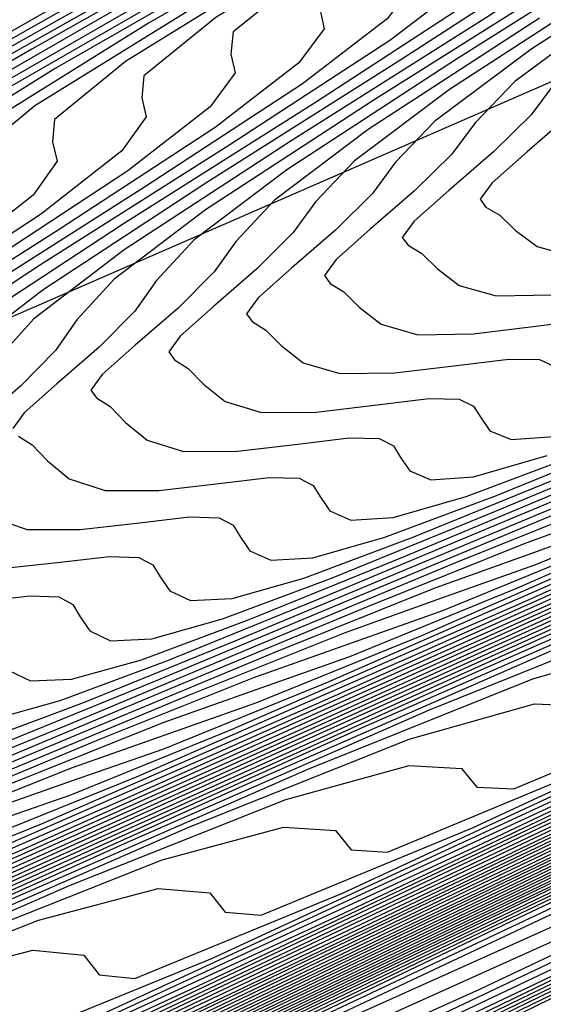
# Model space of a CAD drawing. Extents: x 3249832 to 3255657, y 13789405 to 13793316.
# Tile 213 of 256: x 3254666.26 to 3254669.42, y 13790565.13 to 13790571.06. Entities that reach past the tile are written whole.
import ezdxf

# ---------------------------------------------------------------- set-up
doc = ezdxf.new("R2010")
doc.units = 0
doc.header["$LTSCALE"] = 100
doc.header["$MEASUREMENT"] = 0
for name, color, linetype in [('GRATIO_CON', 10, 'CONTINUOUS'), ('GRATIO_ICON', 7, 'CONTINUOUS'), ('TARGETS_EAST', 7, 'CONTINUOUS')]:
    doc.layers.add(name, color=color, linetype=linetype)

# ---------------------------------------------------------------- blocks, each defined once
blk = doc.blocks.new('Gratio_032316_contours')
at = {"layer": 'GRATIO_CON', "color": 1, "linetype": 'Continuous', "flags": 128}
for points in [[(3254652.466, 13790557.0257), (3254660.3226, 13790560.7496), (3254674.1927, 13790567.4794), (3254690.4813, 13790575.4413), (3254704.3173, 13790582.2246), (3254712.0482, 13790586.0196), (3254714.8967, 13790587.4207), (3254715.3044, 13790587.623), (3254715.6323, 13790587.7815), (3254717.9183, 13790588.8903), (3254724.1196, 13790591.9033), (3254735.2124, 13790597.3001), (3254748.2489, 13790603.6611), (3254759.2998, 13790609.0924), (3254765.4198, 13790612.1726), (3254767.5973, 13790613.3706), (3254767.8046, 13790613.628), (3254767.8447, 13790613.807), (3254768.8446, 13790614.4523), (3254771.7623, 13790616.0293)], [(3254651.241, 13790556.5836), (3254654.5375, 13790558.0501), (3254662.141, 13790561.654), (3254675.5507, 13790568.1605), (3254691.2988, 13790575.8581), (3254704.6756, 13790582.4163), (3254712.1499, 13790586.0854), (3254714.904, 13790587.4401), (3254715.2982, 13790587.6357), (3254715.6047, 13790587.7839), (3254717.7415, 13790588.8204), (3254723.538, 13790591.6368), (3254733.9068, 13790596.6813), (3254746.0923, 13790602.627), (3254756.4219, 13790607.7038), (3254762.1424, 13790610.583), (3254764.1778, 13790611.7028), (3254764.3715, 13790611.9434), (3254764.4337, 13790612.1232), (3254765.5415, 13790612.8137), (3254768.7386, 13790614.5249), (3254774.566, 13790617.5186)], [(3254651.548, 13790556.8702), (3254653.3699, 13790557.6315), (3254656.6089, 13790559.0744), (3254663.9594, 13790562.5584), (3254676.9087, 13790568.8416), (3254692.1162, 13790576.2749), (3254705.0338, 13790582.608), (3254712.2517, 13790586.1512), (3254714.9112, 13790587.4594), (3254715.292, 13790587.6484), (3254715.5771, 13790587.7864), (3254717.5647, 13790588.7505), (3254722.9564, 13790591.3703), (3254732.6011, 13790596.0625), (3254743.9357, 13790601.593), (3254753.544, 13790606.3153), (3254758.865, 13790608.9934), (3254760.7582, 13790610.035), (3254760.9385, 13790610.2589), (3254761.0228, 13790610.4394), (3254762.2384, 13790611.1751), (3254765.7149, 13790613.0205), (3254772.0375, 13790616.2604)], [(3254650.8432, 13790556.6142), (3254653.5851, 13790557.8698), (3254655.4988, 13790558.6793), (3254658.6803, 13790560.0987), (3254665.7777, 13790563.4629), (3254678.2668, 13790569.5227), (3254692.9336, 13790576.6918)], [(3254650.5749, 13790556.5411), (3254654.5292, 13790558.4217), (3254657.6595, 13790559.8689), (3254659.7567, 13790560.7751), (3254662.8232, 13790562.1473), (3254669.4145, 13790565.2717), (3254680.9828, 13790570.8848), (3254694.5684, 13790577.5253)], [(3254652.1699, 13790557.3247), (3254656.3722, 13790559.3255), (3254659.6966, 13790560.8685), (3254661.8856, 13790561.8229), (3254664.8946, 13790563.1716), (3254671.2328, 13790566.1762), (3254682.3408, 13790571.5658), (3254695.3858, 13790577.9421)], [(3254649.243, 13790555.9373), (3254653.7649, 13790558.1083), (3254658.2152, 13790560.2292), (3254661.7338, 13790561.8681), (3254664.0145, 13790562.8708), (3254666.9661, 13790564.196), (3254673.0512, 13790567.0806), (3254683.6989, 13790572.2469), (3254696.2032, 13790578.3589)], [(3254650.5851, 13790556.5992), (3254655.3599, 13790558.8918), (3254660.0582, 13790561.133), (3254663.771, 13790562.8677), (3254666.1434, 13790563.9186), (3254669.0375, 13790565.2203), (3254674.8696, 13790567.985), (3254685.0569, 13790572.928), (3254697.0206, 13790578.7757)], [(3254648.7569, 13790555.7589), (3254653.2692, 13790557.9229), (3254658.5498, 13790560.4589), (3254663.7442, 13790562.9405), (3254667.8453, 13790564.8668), (3254670.4012, 13790566.0143), (3254673.1803, 13790567.2689), (3254678.5063, 13790569.7939), (3254687.7729, 13790574.2901), (3254698.6554, 13790579.6094)], [(3254649.8828, 13790556.3169), (3254654.6113, 13790558.5847), (3254660.1448, 13790561.2425), (3254665.5872, 13790563.8443), (3254669.8825, 13790565.8664), (3254672.5301, 13790567.0622), (3254675.2518, 13790568.2932), (3254680.3247, 13790570.6983), (3254689.131, 13790574.9712), (3254699.4729, 13790580.0262)], [(3254651.0087, 13790556.875), (3254655.9534, 13790559.2466), (3254661.7398, 13790562.026), (3254667.4302, 13790564.748), (3254671.9197, 13790566.866), (3254674.6591, 13790568.11), (3254677.3232, 13790569.3176), (3254682.143, 13790571.6027), (3254690.489, 13790575.6522), (3254700.2903, 13790580.443)], [(3254652.1346, 13790557.4331), (3254657.2955, 13790559.9084), (3254663.3348, 13790562.8096), (3254669.2733, 13790565.6518), (3254673.9569, 13790567.8656), (3254676.788, 13790569.1579), (3254679.3946, 13790570.3419), (3254683.9614, 13790572.5071), (3254691.847, 13790576.3333), (3254701.1077, 13790580.8598)], [(3254650.0485, 13790556.4841), (3254654.3864, 13790558.5492), (3254659.9797, 13790561.2321), (3254666.5247, 13790564.3767), (3254672.9593, 13790567.4593), (3254678.0312, 13790569.8647), (3254681.0458, 13790571.2536), (3254683.5375, 13790572.3905), (3254687.5981, 13790574.316), (3254694.5631, 13790577.6954)], [(3254651.0069, 13790556.9616), (3254655.5123, 13790559.1072), (3254661.3217, 13790561.894), (3254668.1197, 13790565.1602), (3254674.8023, 13790568.3631), (3254680.0684, 13790570.8643), (3254683.1747, 13790572.3015), (3254685.6089, 13790573.4148), (3254689.4165, 13790575.2204), (3254695.9211, 13790578.3765), (3254703.5599, 13790582.1103), (3254710.0485, 13790585.2913), (3254713.674, 13790587.0708), (3254715.0098, 13790587.728), (3254715.2012, 13790587.8237), (3254715.5767, 13790588.0145), (3254718.1988, 13790589.3384), (3254725.3135, 13790592.9288), (3254738.0825, 13790599.3724), (3254753.3307, 13790607.0675), (3254766.7985, 13790613.8657), (3254775.2332, 13790618.1281)], [(3254651.9652, 13790557.4392), (3254656.6382, 13790559.6653), (3254662.6638, 13790562.5558), (3254669.7147, 13790565.9438), (3254676.6453, 13790569.2668), (3254682.1055, 13790571.8639), (3254685.3036, 13790573.3493), (3254687.6804, 13790574.4392), (3254691.2349, 13790576.1249), (3254697.2791, 13790579.0576), (3254704.3773, 13790582.5271), (3254710.4067, 13790585.483), (3254713.7756, 13790587.1366), (3254715.0169, 13790587.7472), (3254715.1948, 13790587.8363), (3254715.5637, 13790588.0238), (3254718.1399, 13790589.3246), (3254725.1298, 13790592.8522), (3254737.6771, 13790599.1838), (3254752.6727, 13790606.7516), (3254765.9448, 13790613.4511), (3254774.3039, 13790617.6754)], [(3254652.9236, 13790557.9168), (3254657.7641, 13790560.2233), (3254664.0059, 13790563.2177), (3254671.3097, 13790566.7274), (3254678.4883, 13790570.1706), (3254684.1427, 13790572.8635), (3254687.4325, 13790574.3972), (3254689.7518, 13790575.4635), (3254693.0532, 13790577.0293), (3254698.6371, 13790579.7386), (3254705.1948, 13790582.9439), (3254710.7649, 13790585.6747), (3254713.8772, 13790587.2023), (3254715.024, 13790587.7665), (3254715.1884, 13790587.8489), (3254715.5508, 13790588.0331), (3254718.0809, 13790589.3107), (3254724.9462, 13790592.7755), (3254737.2717, 13790598.9953), (3254752.0148, 13790606.4357), (3254765.0911, 13790613.0365), (3254773.3746, 13790617.2228)], [(3254651.3, 13790557.2133), (3254654.8403, 13790558.872), (3254660.0158, 13790561.3394), (3254666.6901, 13790564.5414), (3254674.4997, 13790568.2945), (3254682.1743, 13790571.9781), (3254688.2171, 13790574.8626), (3254691.6904, 13790576.4929), (3254693.8947, 13790577.5121), (3254696.69, 13790578.8381), (3254701.3532, 13790581.1008), (3254706.8296, 13790583.7776), (3254711.4814, 13790586.0581), (3254714.0805, 13790587.3339), (3254715.0382, 13790587.8051), (3254715.1756, 13790587.8741), (3254715.5248, 13790588.0517), (3254717.9631, 13790589.2831), (3254724.5788, 13790592.6221), (3254736.4608, 13790598.6182), (3254750.699, 13790605.8039), (3254763.3837, 13790612.2073), (3254771.5159, 13790616.3175)], [(3254652.1439, 13790557.6356), (3254655.7986, 13790559.3495), (3254661.1417, 13790561.8975), (3254668.0321, 13790565.2032), (3254676.0946, 13790569.078), (3254684.0173, 13790572.8819), (3254690.2542, 13790575.8622), (3254693.8193, 13790577.5407), (3254695.9661, 13790578.5364), (3254698.5083, 13790579.7426), (3254702.7112, 13790581.7819), (3254707.647, 13790584.1944), (3254711.8396, 13790586.2498), (3254714.1821, 13790587.3996), (3254715.0454, 13790587.8244), (3254715.1692, 13790587.8867), (3254715.5119, 13790588.061), (3254717.9042, 13790589.2693), (3254724.3952, 13790592.5454), (3254736.0554, 13790598.4297), (3254750.0411, 13790605.488), (3254762.53, 13790611.7927), (3254770.5866, 13790615.8649), (3254774.8217, 13790618.021)], [(3254652.9879, 13790558.058), (3254656.757, 13790559.8271), (3254662.2676, 13790562.4555), (3254669.3742, 13790565.8651), (3254677.6896, 13790569.8616), (3254685.8603, 13790573.7856), (3254692.2914, 13790576.8618), (3254695.9482, 13790578.5886)], [(3254651.7584, 13790557.5564), (3254653.8319, 13790558.4804), (3254657.7153, 13790560.3047), (3254663.3935, 13790563.0136), (3254670.7163, 13790566.527), (3254679.2846, 13790570.6451), (3254687.7034, 13790574.6894), (3254694.3286, 13790577.8614)], [(3254652.4935, 13790558.0528), (3254653.3251, 13790558.3415), (3254655.5198, 13790559.3252), (3254659.632, 13790561.2599), (3254665.6453, 13790564.1297), (3254673.4005, 13790567.8507), (3254682.4746, 13790572.2122), (3254691.3894, 13790576.4969), (3254698.4029, 13790579.8606)], [(3254652.9639, 13790558.6646), (3254653.0867, 13790558.5122), (3254653.2547, 13790558.4334), (3254654.1084, 13790558.7341), (3254656.3637, 13790559.7476), (3254660.5904, 13790561.7374), (3254666.7712, 13790564.6877), (3254674.7426, 13790568.5125), (3254684.0695, 13790572.9958), (3254693.2324, 13790577.4007)], [(3254652.3082, 13790558.7882), (3254653.2996, 13790559.0627), (3254653.7222, 13790559.0393), (3254653.8454, 13790558.8897), (3254654.016, 13790558.814), (3254654.8917, 13790559.1266), (3254657.2077, 13790560.1699), (3254661.5487, 13790562.215), (3254667.8971, 13790565.2458), (3254676.0846, 13790569.1744), (3254685.6645, 13790573.7793), (3254695.0754, 13790578.3044)], [(3254653.0352, 13790559.1439), (3254654.05, 13790559.4312), (3254654.4805, 13790559.414), (3254654.6041, 13790559.2671), (3254654.7773, 13790559.1947), (3254655.675, 13790559.5191), (3254658.0517, 13790560.5923), (3254662.5071, 13790562.6926), (3254669.023, 13790565.8038), (3254677.4267, 13790569.8362), (3254687.2595, 13790574.5629), (3254696.9184, 13790579.2082)], [(3254652.6703, 13790559.1274), (3254654.4892, 13790559.8553), (3254655.5508, 13790560.1681), (3254655.9972, 13790560.1635), (3254656.1214, 13790560.022), (3254656.2998, 13790559.956), (3254657.2417, 13790560.3042), (3254659.7396, 13790561.4371), (3254664.4238, 13790563.6478), (3254671.2748, 13790566.9199), (3254680.1109, 13790571.1599), (3254690.4495, 13790576.13), (3254700.6044, 13790581.0157)], [(3254651.1891, 13790558.53), (3254653.3543, 13790559.4624), (3254655.2162, 13790560.211), (3254656.3012, 13790560.5366), (3254656.7555, 13790560.5382), (3254656.8801, 13790560.3994), (3254657.0611, 13790560.3366), (3254658.025, 13790560.6967), (3254660.5836, 13790561.8595), (3254665.3703, 13790564.1197), (3254672.3062, 13790567.4325), (3254681.1343, 13790571.6684), (3254691.3246, 13790576.5671), (3254701.2561, 13790581.3455)], [(3254651.8222, 13790558.8415), (3254654.0383, 13790559.7975), (3254655.9432, 13790560.5667), (3254657.0517, 13790560.905), (3254657.5139, 13790560.9129), (3254657.6388, 13790560.7769), (3254657.8223, 13790560.7173), (3254658.8083, 13790561.0893), (3254661.4275, 13790562.2819), (3254666.3151, 13790564.5907), (3254673.3236, 13790567.9384), (3254682.1101, 13790572.154), (3254692.0922, 13790576.9523), (3254701.7295, 13790581.5891)], [(3254652.4553, 13790559.153), (3254654.7223, 13790560.1326), (3254656.6702, 13790560.9224), (3254657.8021, 13790561.2735), (3254658.2722, 13790561.2876), (3254658.3974, 13790561.1543), (3254658.5836, 13790561.0979), (3254659.5916, 13790561.4818), (3254662.2715, 13790562.7043), (3254667.2599, 13790565.0618), (3254674.341, 13790568.4442), (3254683.086, 13790572.6396), (3254692.8597, 13790577.3375)], [(3254651.9883, 13790558.9968), (3254653.3923, 13790559.619), (3254654.9589, 13790560.3252), (3254656.5106, 13790561.0221), (3254657.887, 13790561.6126), (3254658.9323, 13790561.9989), (3254659.5424, 13790562.1186), (3254659.8188, 13790562.0506), (3254659.9148, 13790561.9092), (3254660.1061, 13790561.8592), (3254661.1583, 13790562.2669), (3254663.9594, 13790563.549), (3254669.1494, 13790566.0039), (3254676.3757, 13790569.4558), (3254685.0376, 13790573.6106), (3254694.3948, 13790578.1075)], [(3254652.5838, 13790559.2912), (3254654.0181, 13790559.9272), (3254655.6188, 13790560.6489), (3254657.2041, 13790561.3611), (3254658.61, 13790561.9653), (3254659.6769, 13790562.3626), (3254660.298, 13790562.4894), (3254660.5778, 13790562.4256), (3254660.6735, 13790562.2866), (3254660.8674, 13790562.2398), (3254661.9416, 13790562.6594), (3254664.8034, 13790563.9714), (3254670.0942, 13790566.4749), (3254677.3931, 13790569.9616), (3254686.0134, 13790574.0961), (3254695.1623, 13790578.4926)], [(3254652.0749, 13790559.1191), (3254653.1793, 13790559.5856), (3254654.644, 13790560.2355), (3254656.2787, 13790560.9726), (3254657.8977, 13790561.7), (3254659.3331, 13790562.3181), (3254660.4215, 13790562.7262), (3254661.0536, 13790562.8602), (3254661.3368, 13790562.8006), (3254661.4322, 13790562.6641), (3254661.6286, 13790562.6205), (3254662.7249, 13790563.052), (3254665.6473, 13790564.3938), (3254671.039, 13790566.946), (3254678.4105, 13790570.4674), (3254686.9892, 13790574.5817), (3254695.9299, 13790578.8778)], [(3254652.6477, 13790559.403), (3254653.7747, 13790559.8801), (3254655.2698, 13790560.5438), (3254656.9386, 13790561.2962), (3254658.5913, 13790562.039), (3254660.0561, 13790562.6708), (3254661.166, 13790563.0899), (3254661.8093, 13790563.231), (3254662.0957, 13790563.1756), (3254662.1908, 13790563.0415), (3254662.3899, 13790563.0011), (3254663.5082, 13790563.4445), (3254666.4913, 13790564.8162), (3254671.9838, 13790567.417), (3254679.4278, 13790570.9732), (3254687.965, 13790575.0672), (3254696.6974, 13790579.2629)], [(3254652.7465, 13790559.6241), (3254653.1242, 13790559.7253), (3254653.7934, 13790559.9708), (3254654.9657, 13790560.4689), (3254656.5215, 13790561.1603), (3254658.2584, 13790561.9436), (3254659.9784, 13790562.7168), (3254661.5022, 13790563.3762), (3254662.6552, 13790563.8172), (3254663.3205, 13790563.9727), (3254663.6137, 13790563.9256), (3254663.7082, 13790563.7964), (3254663.9124, 13790563.7624), (3254665.0749, 13790564.2296), (3254668.1792, 13790565.661), (3254673.8733, 13790568.3591), (3254681.4626, 13790571.9848), (3254689.9166, 13790576.0383), (3254698.2325, 13790580.0332)], [(3254652.9121, 13790559.7876), (3254653.3001, 13790559.8983), (3254653.6845, 13790560.0031), (3254654.3662, 13790560.2547), (3254655.5611, 13790560.7633), (3254657.1474, 13790561.4685), (3254658.9183, 13790562.2672), (3254660.672, 13790563.0558), (3254662.2253, 13790563.7289), (3254663.3997, 13790564.1808), (3254664.0761, 13790564.3435), (3254664.3727, 13790564.3007), (3254664.4669, 13790564.1738), (3254664.6737, 13790564.143), (3254665.8582, 13790564.6221), (3254669.0232, 13790566.0833), (3254674.8181, 13790568.8302), (3254682.4799, 13790572.4906), (3254690.8924, 13790576.5238), (3254699.0001, 13790580.4183)], [(3254652.8332, 13790559.8228), (3254653.4588, 13790560.0583), (3254653.8537, 13790560.1725), (3254654.2448, 13790560.2808), (3254654.939, 13790560.5386), (3254656.1566, 13790561.0578), (3254657.7733, 13790561.7768), (3254659.5782, 13790562.5909), (3254661.3656, 13790563.3947), (3254662.9483, 13790564.0816), (3254664.1443, 13790564.5444), (3254664.8318, 13790564.7143), (3254665.1317, 13790564.6757), (3254665.2256, 13790564.5513), (3254665.4349, 13790564.5237), (3254666.6415, 13790565.0146), (3254669.8671, 13790566.5057), (3254675.7629, 13790569.3012), (3254683.4973, 13790572.9964), (3254691.8683, 13790577.0094), (3254699.7676, 13790580.8035)], [(3254652.5888, 13790559.7695), (3254653.3685, 13790560.0884), (3254654.0056, 13790560.3291), (3254654.4073, 13790560.4467), (3254654.8052, 13790560.5586), (3254655.5118, 13790560.8225), (3254656.7521, 13790561.3522), (3254658.3991, 13790562.0851), (3254660.2381, 13790562.9145), (3254662.0592, 13790563.7337), (3254663.6714, 13790564.4344), (3254664.8888, 13790564.9081), (3254665.5874, 13790565.0851), (3254665.8907, 13790565.0507), (3254665.9842, 13790564.9287), (3254666.1962, 13790564.9043), (3254667.4249, 13790565.4072), (3254670.7111, 13790566.9281), (3254676.7077, 13790569.7723), (3254684.5147, 13790573.5023), (3254692.8441, 13790577.4949)], [(3254652.8549, 13790559.9647), (3254653.6307, 13790560.2883), (3254654.439, 13790560.6196), (3254655.0991, 13790560.8706), (3254655.5146, 13790560.9951), (3254655.9258, 13790561.1141), (3254656.6575, 13790561.3903), (3254657.943, 13790561.941), (3254659.6508, 13790562.7016), (3254661.5579, 13790563.5619), (3254663.4463, 13790564.4116), (3254665.1175, 13790565.1398), (3254666.378, 13790565.6354), (3254667.0986, 13790565.8267), (3254667.4086, 13790565.8007), (3254667.5016, 13790565.6836), (3254667.7187, 13790565.6656), (3254668.9915, 13790566.1922), (3254672.399, 13790567.7729), (3254678.5972, 13790570.7144), (3254686.5494, 13790574.5139), (3254694.7957, 13790578.466)], [(3254652.7524, 13790559.9713), (3254653.3621, 13790560.2183), (3254654.1517, 13790560.5478), (3254654.9743, 13790560.8852), (3254655.6459, 13790561.1413), (3254656.0682, 13790561.2693), (3254656.4861, 13790561.3919), (3254657.2303, 13790561.6742), (3254658.5385, 13790562.2355), (3254660.2767, 13790563.0099), (3254662.2178, 13790563.8855), (3254664.1399, 13790564.7505), (3254665.8406, 13790565.4925), (3254667.1225, 13790565.999), (3254667.8543, 13790566.1976), (3254668.1676, 13790566.1757), (3254668.2603, 13790566.061), (3254668.48, 13790566.0462), (3254669.7748, 13790566.5848), (3254673.243, 13790568.1953), (3254679.542, 13790571.1854), (3254687.5668, 13790575.0197), (3254695.7715, 13790578.9516)], [(3254652.8106, 13790560.0679), (3254653.2489, 13790560.2205), (3254653.8692, 13790560.4719), (3254654.6727, 13790560.8072), (3254655.5096, 13790561.1508), (3254656.1927, 13790561.4121), (3254656.6218, 13790561.5435), (3254657.0464, 13790561.6696), (3254657.8031, 13790561.9582), (3254659.134, 13790562.5299), (3254660.9026, 13790563.3181), (3254662.8778, 13790564.2092), (3254664.8335, 13790565.0895), (3254666.5636, 13790565.8452), (3254667.8671, 13790566.3627), (3254668.6099, 13790566.5684), (3254668.9266, 13790566.5507), (3254669.0189, 13790566.4385), (3254669.2412, 13790566.4269), (3254670.5581, 13790566.9773), (3254674.087, 13790568.6176), (3254680.4868, 13790571.6565), (3254688.5842, 13790575.5255), (3254696.7473, 13790579.4371)], [(3254665.5271, 13790565.4284), (3254667.2867, 13790566.198), (3254668.6116, 13790566.7263), (3254669.3655, 13790566.9392), (3254669.6856, 13790566.9257), (3254669.7776, 13790566.8159), (3254670.0025, 13790566.8075), (3254671.3415, 13790567.3699), (3254674.9309, 13790569.04), (3254681.4316, 13790572.1275), (3254689.6015, 13790576.0313), (3254697.7231, 13790579.9226)], [(3254664.8575, 13790565.1802), (3254666.9142, 13790566.1063), (3254668.7328, 13790566.9034), (3254670.1008, 13790567.4536), (3254670.8768, 13790567.6808), (3254671.2035, 13790567.6758), (3254671.295, 13790567.5708), (3254671.525, 13790567.5688), (3254672.9081, 13790568.1549), (3254676.6188, 13790569.8848), (3254683.3212, 13790573.0696), (3254691.6363, 13790577.0429), (3254699.6748, 13790580.8937)], [(3254665.5174, 13790565.5038), (3254667.6078, 13790566.4453), (3254669.4558, 13790567.2561), (3254670.8453, 13790567.8172), (3254671.6324, 13790568.0516), (3254671.9625, 13790568.0508), (3254672.0537, 13790567.9482), (3254672.2863, 13790567.9495), (3254673.6914, 13790568.5475), (3254677.4628, 13790570.3072), (3254684.2659, 13790573.5407), (3254692.6536, 13790577.5487), (3254700.6506, 13790581.3793)], [(3254666.1773, 13790565.8275), (3254668.3014, 13790566.7842), (3254670.1789, 13790567.6088), (3254671.5899, 13790568.1809), (3254672.388, 13790568.4225), (3254672.7215, 13790568.4258), (3254672.8123, 13790568.3257), (3254673.0475, 13790568.3301), (3254674.4748, 13790568.94), (3254678.3068, 13790570.7296), (3254685.2107, 13790574.0117), (3254693.671, 13790578.0546)], [(3254664.6577, 13790565.1677), (3254666.8372, 13790566.1512), (3254668.9949, 13790567.1232), (3254670.9019, 13790567.9615), (3254672.3344, 13790568.5445), (3254673.1436, 13790568.7933), (3254673.4805, 13790568.8008), (3254673.571, 13790568.7031), (3254673.8088, 13790568.7107), (3254675.2581, 13790569.3325), (3254679.1507, 13790571.152), (3254686.1555, 13790574.4828), (3254694.6884, 13790578.5604)], [(3254665.9094, 13790565.7842), (3254668.157, 13790566.7985), (3254670.3821, 13790567.8011), (3254672.3481, 13790568.667), (3254673.8236, 13790569.2718), (3254674.6549, 13790569.5349), (3254674.9985, 13790569.5508), (3254675.0884, 13790569.458), (3254675.3313, 13790569.472), (3254676.8247, 13790570.1176), (3254680.8387, 13790571.9967), (3254688.0451, 13790575.4249), (3254696.7231, 13790579.572)], [(3254664.4932, 13790565.1797), (3254666.5353, 13790566.0925), (3254668.8169, 13790567.1222), (3254671.0757, 13790568.14), (3254673.0711, 13790569.0197), (3254674.5681, 13790569.6354), (3254675.4105, 13790569.9057), (3254675.7574, 13790569.9258), (3254675.8471, 13790569.8354), (3254676.0926, 13790569.8527), (3254677.608, 13790570.5102), (3254681.6826, 13790572.4191), (3254688.9898, 13790575.8959), (3254697.7405, 13790580.0778)], [(3254665.0887, 13790565.4742), (3254667.1611, 13790566.4007), (3254669.4768, 13790567.4458), (3254671.7692, 13790568.479), (3254673.7942, 13790569.3724), (3254675.3127, 13790569.9991), (3254676.1661, 13790570.2765), (3254676.5164, 13790570.3009), (3254676.6057, 13790570.2129), (3254676.8538, 13790570.2333), (3254678.3914, 13790570.9027), (3254682.5266, 13790572.8415), (3254689.9346, 13790576.367), (3254698.7579, 13790580.5836)], [(3254665.6841, 13790565.7686), (3254667.787, 13790566.709), (3254670.1367, 13790567.7695), (3254672.4628, 13790568.8179), (3254674.5172, 13790569.7251), (3254676.0572, 13790570.3627), (3254676.9217, 13790570.6473), (3254677.2754, 13790570.6759), (3254677.3644, 13790570.5903), (3254677.6151, 13790570.614), (3254679.1747, 13790571.2952), (3254683.3706, 13790573.2639), (3254690.8794, 13790576.838), (3254699.7752, 13790581.0894)], [(3254687.4274, 13790583.3155), (3254683.6353, 13790581.2741), (3254681.548, 13790580.0978), (3254680.8083, 13790579.6097), (3254680.7384, 13790579.4695), (3254680.7101, 13790579.36), (3254680.2918, 13790579.056), (3254679.1016, 13790578.3553), (3254676.9492, 13790577.1555), (3254674.4129, 13790575.7533), (3254672.2626, 13790574.5452), (3254671.0152, 13790573.7975), (3254670.174, 13790573.2547), (3254668.989, 13790572.5312), (3254666.9572, 13790571.368), (3254664.5649, 13790570.0145)], [(3254665.2498, 13790565.649), (3254666.8751, 13790566.3574), (3254669.0387, 13790567.3255), (3254671.4565, 13790568.4168), (3254673.85, 13790569.4958), (3254675.9633, 13790570.4306), (3254677.5464, 13790571.09), (3254678.433, 13790571.389), (3254678.7934, 13790571.4259), (3254678.8818, 13790571.3452), (3254679.133, 13790571.373), (3254680.704, 13790572.0624), (3254684.9324, 13790574.0481), (3254692.4887, 13790577.6457), (3254701.3754, 13790581.893)], [(3254688.3529, 13790583.765), (3254684.5067, 13790581.6962), (3254682.3886, 13790580.5057), (3254681.6368, 13790580.0138), (3254681.5643, 13790579.875), (3254681.5341, 13790579.767), (3254681.1089, 13790579.4613), (3254679.9011, 13790578.7525), (3254677.7181, 13790577.5368), (3254675.1457, 13790576.1156), (3254672.9648, 13790574.8916), (3254671.6992, 13790574.1351), (3254670.8454, 13790573.5868), (3254669.643, 13790572.8548), (3254667.5823, 13790571.6763), (3254665.1558, 13790570.3044)], [(3254665.8226, 13790565.9329), (3254667.4706, 13790566.6519), (3254669.6646, 13790567.6338), (3254672.1164, 13790568.7405), (3254674.5435, 13790569.8348), (3254676.6864, 13790570.7833), (3254678.2909, 13790571.4537), (3254679.1886, 13790571.7598), (3254679.5524, 13790571.8009), (3254679.6404, 13790571.7226), (3254679.8863, 13790571.7498), (3254681.4239, 13790572.4246), (3254685.5623, 13790574.3682), (3254692.9579, 13790577.8894)], [(3254689.2784, 13790584.2145), (3254685.378, 13790582.1183), (3254683.2293, 13790580.9136), (3254682.4654, 13790580.418), (3254682.3902, 13790580.2805), (3254682.3582, 13790580.174), (3254681.926, 13790579.8665), (3254680.7007, 13790579.1497), (3254678.4869, 13790577.9182), (3254675.8786, 13790576.4779), (3254673.6671, 13790575.238), (3254672.3833, 13790574.4727), (3254671.5168, 13790573.9188), (3254670.2971, 13790573.1784), (3254668.2073, 13790571.9845), (3254665.7468, 13790570.5943)], [(3254665.4511, 13790565.8359), (3254666.3954, 13790566.2168), (3254668.066, 13790566.9463), (3254670.2904, 13790567.942), (3254672.7763, 13790569.0641), (3254675.2371, 13790570.1737), (3254677.4094, 13790571.136), (3254679.0355, 13790571.8173), (3254679.9442, 13790572.1306), (3254680.3113, 13790572.1759), (3254680.3991, 13790572.1001), (3254680.6396, 13790572.1267), (3254682.1438, 13790572.7868), (3254686.1924, 13790574.6882), (3254693.4274, 13790578.1329)], [(3254690.2039, 13790584.6641), (3254686.2494, 13790582.5404), (3254684.07, 13790581.3216), (3254683.294, 13790580.8222), (3254683.2161, 13790580.686), (3254683.1822, 13790580.581), (3254682.743, 13790580.2718), (3254681.5003, 13790579.5469), (3254679.2558, 13790578.2995), (3254676.6115, 13790576.8402), (3254674.3693, 13790575.5843), (3254673.0673, 13790574.8103), (3254672.1882, 13790574.2509), (3254670.9511, 13790573.502), (3254668.8323, 13790572.2928), (3254666.3378, 13790570.8842), (3254664.2308, 13790569.6701)], [(3254666.0114, 13790566.1137), (3254666.9682, 13790566.5007), (3254668.6615, 13790567.2407), (3254670.9163, 13790568.2503), (3254673.4362, 13790569.3878), (3254675.9307, 13790570.5127), (3254678.1325, 13790571.4887), (3254679.78, 13790572.1809), (3254680.6999, 13790572.5014), (3254681.0703, 13790572.5509), (3254681.1578, 13790572.4775), (3254681.393, 13790572.5035), (3254682.8638, 13790573.149), (3254686.8224, 13790575.0082), (3254693.8968, 13790578.3764)], [(3254687.9921, 13790583.3846), (3254685.7513, 13790582.1374), (3254684.9511, 13790581.6305), (3254684.8679, 13790581.497), (3254684.8304, 13790581.395), (3254684.3772, 13790581.0823), (3254683.0994, 13790580.3413), (3254680.7935, 13790579.0622), (3254678.0772, 13790577.5649), (3254675.7737, 13790576.277), (3254674.4353, 13790575.4856), (3254673.531, 13790574.915), (3254672.2592, 13790574.1493), (3254670.0824, 13790572.9093), (3254667.5197, 13790571.464), (3254665.3545, 13790570.2189)], [(3254666.0345, 13790566.2856), (3254666.5871, 13790566.479), (3254667.132, 13790566.6692), (3254668.1139, 13790567.0685), (3254669.8524, 13790567.8296), (3254672.168, 13790568.8668), (3254674.756, 13790570.0351), (3254677.3179, 13790571.1905), (3254679.5786, 13790572.1942), (3254681.2692, 13790572.9082), (3254682.2111, 13790573.243), (3254682.5883, 13790573.301), (3254682.6752, 13790573.2324), (3254682.8996, 13790573.2572), (3254684.3036, 13790573.8734), (3254688.0825, 13790575.6481), (3254694.8356, 13790578.8633)], [(3254688.8635, 13790583.8067), (3254686.5919, 13790582.5453), (3254685.7797, 13790582.0346), (3254685.6938, 13790581.9025), (3254685.6544, 13790581.802), (3254685.1942, 13790581.4875), (3254683.899, 13790580.7385), (3254681.5624, 13790579.4435), (3254678.8101, 13790577.9272), (3254676.476, 13790576.6234), (3254675.1193, 13790575.8232), (3254674.2025, 13790575.247), (3254672.9133, 13790574.4729), (3254670.7074, 13790573.2176), (3254668.1106, 13790571.7539), (3254665.9164, 13790570.4933)], [(3254665.6802, 13790566.197), (3254666.5812, 13790566.5564), (3254667.1407, 13790566.7532), (3254667.6923, 13790566.947), (3254668.6867, 13790567.3524), (3254670.4479, 13790568.124), (3254672.7938, 13790569.1751), (3254675.4159, 13790570.3588), (3254678.0114, 13790571.5295), (3254680.3016, 13790572.5469), (3254682.0137, 13790573.2719), (3254682.9667, 13790573.6139), (3254683.3473, 13790573.676), (3254683.4338, 13790573.6098), (3254683.653, 13790573.6341), (3254685.0236, 13790574.2356), (3254688.7126, 13790575.9681), (3254695.3051, 13790579.1068)], [(3254687.4326, 13790582.9532), (3254686.6082, 13790582.4388), (3254686.5196, 13790582.308), (3254686.4785, 13790582.209), (3254686.0113, 13790581.8928), (3254684.6986, 13790581.1357), (3254682.3312, 13790579.8248), (3254679.543, 13790578.2895), (3254677.1782, 13790576.9697), (3254675.8033, 13790576.1608), (3254674.8739, 13790575.5791), (3254673.5674, 13790574.7965), (3254671.3324, 13790573.5259), (3254668.7016, 13790572.0438), (3254666.4783, 13790570.7677), (3254665.2646, 13790570.011)], [(3254666.2155, 13790566.4626), (3254667.128, 13790566.8271), (3254667.6943, 13790567.0274), (3254668.2526, 13790567.2247), (3254669.2595, 13790567.6363), (3254671.0434, 13790568.4184), (3254673.4197, 13790569.4833), (3254676.0758, 13790570.6824), (3254678.705, 13790571.8684), (3254681.0247, 13790572.8996), (3254682.7583, 13790573.6355), (3254683.7224, 13790573.9847), (3254684.1063, 13790574.051), (3254684.1925, 13790573.9873), (3254684.4063, 13790574.0109), (3254685.7435, 13790574.5978), (3254689.3426, 13790576.2881), (3254695.7745, 13790579.3503)], [(3254687.4368, 13790582.8429), (3254687.3455, 13790582.7134), (3254687.3025, 13790582.616), (3254686.8284, 13790582.298), (3254685.4981, 13790581.5329), (3254683.1001, 13790580.2062), (3254680.2759, 13790578.6518), (3254677.8804, 13790577.3161), (3254676.4874, 13790576.4984), (3254675.5453, 13790575.9111), (3254674.2214, 13790575.1202), (3254671.9575, 13790573.8342), (3254669.2925, 13790572.3337), (3254667.0401, 13790571.0421), (3254665.8099, 13790570.2772)], [(3254665.6132, 13790566.2551), (3254666.7507, 13790566.7282), (3254667.6747, 13790567.0979), (3254668.2479, 13790567.3016), (3254668.8129, 13790567.5025), (3254669.8324, 13790567.9203), (3254671.6388, 13790568.7129), (3254674.0456, 13790569.7916), (3254676.7357, 13790571.0061), (3254679.3986, 13790572.2074), (3254681.7478, 13790573.2523), (3254683.5029, 13790573.9992), (3254684.478, 13790574.3555), (3254684.8652, 13790574.426), (3254684.9512, 13790574.3647), (3254685.1597, 13790574.3878), (3254686.4635, 13790574.9599), (3254689.9727, 13790576.6081), (3254696.2439, 13790579.5938)], [(3254688.4625, 13790583.1085), (3254687.0973, 13790582.3273), (3254684.6378, 13790580.9688), (3254681.7416, 13790579.3765), (3254679.2849, 13790578.0088), (3254677.8554, 13790577.1736), (3254676.8881, 13790576.5752), (3254675.5295, 13790575.7674), (3254673.2075, 13790574.4507), (3254670.4744, 13790572.9134), (3254668.1639, 13790571.591), (3254666.9005, 13790570.8097), (3254666.4732, 13790570.4607), (3254666.4622, 13790570.3263), (3254666.4894, 13790570.2106), (3254666.3452, 13790570.006), (3254665.862, 13790569.6268)], [(3254665.5335, 13790566.305), (3254666.6551, 13790566.774), (3254667.8213, 13790567.2594), (3254668.7683, 13790567.6394), (3254669.3552, 13790567.85), (3254669.9336, 13790568.058), (3254670.978, 13790568.4881), (3254672.8298, 13790569.3017), (3254675.2973, 13790570.4081), (3254678.0555, 13790571.6534), (3254680.7857, 13790572.8853), (3254683.1939, 13790573.9578), (3254684.992, 13790574.7264), (3254685.9892, 13790575.0971), (3254686.3832, 13790575.176), (3254686.4686, 13790575.1196), (3254686.6663, 13790575.1415), (3254687.9034, 13790575.6843), (3254691.2328, 13790577.248), (3254697.1828, 13790580.0808)], [(3254689.2796, 13790583.5138), (3254687.8968, 13790582.7245), (3254685.4067, 13790581.3502), (3254682.4745, 13790579.7388), (3254679.9871, 13790578.3552), (3254678.5394, 13790577.5112), (3254677.5595, 13790576.9073), (3254676.1836, 13790576.091), (3254673.8325, 13790574.759), (3254671.0654, 13790573.2033), (3254668.7257, 13790571.8654), (3254667.4458, 13790571.0759), (3254667.0119, 13790570.7247), (3254666.9994, 13790570.5909), (3254667.0257, 13790570.4762), (3254666.8786, 13790570.2712), (3254666.3886, 13790569.8889), (3254665.4711, 13790569.2858)], [(3254666.0406, 13790566.5586), (3254667.1761, 13790567.0334), (3254668.3566, 13790567.5249), (3254669.315, 13790567.9101), (3254669.9088, 13790568.1242), (3254670.4939, 13790568.3357), (3254671.5508, 13790568.772), (3254673.4253, 13790569.5961), (3254675.9231, 13790570.7164), (3254678.7154, 13790571.9771), (3254681.4793, 13790573.2242), (3254683.9169, 13790574.3105), (3254685.7365, 13790575.0901), (3254686.7449, 13790575.4679), (3254687.1422, 13790575.551), (3254687.2272, 13790575.497), (3254687.4197, 13790575.5183), (3254688.6233, 13790576.0465), (3254691.8629, 13790577.568), (3254697.6522, 13790580.3243)], [(3254688.6964, 13790583.1217), (3254686.1755, 13790581.7315), (3254683.2074, 13790580.1011), (3254680.6893, 13790578.7015), (3254679.2234, 13790577.8488), (3254678.2309, 13790577.2393), (3254676.8377, 13790576.4147), (3254674.4576, 13790575.0672), (3254671.6563, 13790573.4932), (3254669.2876, 13790572.1398), (3254667.991, 13790571.3422), (3254667.5507, 13790570.9886), (3254667.5366, 13790570.8555), (3254667.5619, 13790570.7417), (3254667.412, 13790570.5364), (3254666.9152, 13790570.151), (3254665.9861, 13790569.5415)], [(3254665.661, 13790566.4507), (3254666.5477, 13790566.8122), (3254667.6971, 13790567.2928), (3254668.8919, 13790567.7905), (3254669.8618, 13790568.1809), (3254670.4624, 13790568.3983), (3254671.0542, 13790568.6135), (3254672.1236, 13790569.0559), (3254674.0207, 13790569.8906), (3254676.549, 13790571.0247), (3254679.3753, 13790572.3008), (3254682.1729, 13790573.5632), (3254684.64, 13790574.6632), (3254686.4811, 13790575.4537), (3254687.5005, 13790575.8387), (3254687.9012, 13790575.9261), (3254687.9859, 13790575.8745), (3254688.173, 13790575.8952), (3254689.3432, 13790576.4087), (3254692.4929, 13790577.888), (3254698.1216, 13790580.5678)], [(3254689.496, 13790583.5189), (3254686.9444, 13790582.1128), (3254683.9402, 13790580.4634), (3254681.3915, 13790579.0479), (3254679.9074, 13790578.1864), (3254678.9023, 13790577.5714), (3254677.4917, 13790576.7383), (3254675.0826, 13790575.3755), (3254672.2473, 13790573.7831), (3254669.8495, 13790572.4142), (3254668.5363, 13790571.6084), (3254668.0894, 13790571.2525), (3254668.0738, 13790571.1201), (3254668.0982, 13790571.0073), (3254667.9453, 13790570.8016), (3254667.4418, 13790570.4131), (3254666.5011, 13790569.7972), (3254665.3857, 13790569.0889)], [(3254666.1575, 13790566.6999), (3254667.0549, 13790567.0658), (3254668.218, 13790567.5522), (3254669.4272, 13790568.0561), (3254670.4086, 13790568.4516), (3254671.0161, 13790568.6725), (3254671.6145, 13790568.8913), (3254672.6965, 13790569.3398), (3254674.6162, 13790570.185), (3254677.1748, 13790571.3329), (3254680.0352, 13790572.6244), (3254682.8665, 13790573.9021), (3254685.363, 13790575.0159), (3254687.2257, 13790575.8174), (3254688.2561, 13790576.2096), (3254688.6602, 13790576.3011), (3254688.7446, 13790576.2519), (3254688.9264, 13790576.272), (3254690.0632, 13790576.7709), (3254693.123, 13790578.2079)], [(3254688.4821, 13790582.8755), (3254685.406, 13790581.1881), (3254682.796, 13790579.7406), (3254681.2755, 13790578.8616), (3254680.2451, 13790578.2355), (3254678.7998, 13790577.3855), (3254676.3327, 13790575.992), (3254673.4292, 13790574.3629), (3254670.9732, 13790572.963), (3254669.6269, 13790572.1409), (3254669.1669, 13790571.7804), (3254669.1483, 13790571.6493), (3254669.1707, 13790571.5384), (3254669.012, 13790571.3319), (3254668.495, 13790570.9374), (3254667.531, 13790570.3086), (3254666.3885, 13790569.5847), (3254665.4247, 13790568.9514)], [(3254666.0901, 13790566.8438), (3254666.5079, 13790566.9591), (3254667.1505, 13790567.1984), (3254668.0692, 13790567.573), (3254669.26, 13790568.0711), (3254670.4978, 13790568.5873), (3254671.5021, 13790568.9931), (3254672.1233, 13790569.2209), (3254672.7351, 13790569.4468), (3254673.8421, 13790569.9076), (3254675.8071, 13790570.7739), (3254678.4266, 13790571.9494), (3254681.355, 13790573.2717), (3254684.2536, 13790574.58), (3254686.8091, 13790575.7213), (3254688.7148, 13790576.5447), (3254689.7674, 13790576.9512), (3254690.1781, 13790577.0511), (3254690.2619, 13790577.0068), (3254690.433, 13790577.0257), (3254691.5031, 13790577.4953), (3254694.3831, 13790578.8479)], [(3254689.2509, 13790583.2568), (3254686.1389, 13790581.5504), (3254683.4982, 13790580.087), (3254681.9595, 13790579.1992), (3254680.9165, 13790578.5675), (3254679.4539, 13790577.7092), (3254676.9577, 13790576.3003), (3254674.0202, 13790574.6528), (3254671.5351, 13790573.2374), (3254670.1722, 13790572.4071), (3254669.7056, 13790572.0443), (3254669.6855, 13790571.9138), (3254669.7069, 13790571.8039), (3254669.5454, 13790571.5971), (3254669.0216, 13790571.1995), (3254668.046, 13790570.5643), (3254666.8899, 13790569.8326), (3254665.9145, 13790569.1928)], [(3254666.203, 13790567.1381), (3254666.3282, 13790567.0781), (3254666.5749, 13790567.0877), (3254666.9971, 13790567.2052), (3254667.647, 13790567.4476), (3254668.5763, 13790567.8266), (3254669.781, 13790568.3305), (3254671.0331, 13790568.8529), (3254672.0489, 13790569.2639), (3254672.6769, 13790569.4951), (3254673.2954, 13790569.7245), (3254674.4149, 13790570.1915), (3254676.4026, 13790571.0683), (3254679.0524, 13790572.2577), (3254682.0149, 13790573.5954), (3254684.9472, 13790574.919), (3254687.5322, 13790576.0741), (3254689.4593, 13790576.9083), (3254690.523, 13790577.322), (3254690.9371, 13790577.4261), (3254691.0206, 13790577.3842), (3254691.1864, 13790577.4026), (3254692.223, 13790577.8575), (3254695.0131, 13790579.1679)], [(3254690.0198, 13790583.6382), (3254686.8718, 13790581.9127), (3254684.2004, 13790580.4333), (3254682.6435, 13790579.5368), (3254681.5879, 13790578.8996), (3254680.1079, 13790578.0328), (3254677.5827, 13790576.6086), (3254674.6111, 13790574.9427), (3254672.0969, 13790573.5118), (3254670.7175, 13790572.6733), (3254670.2444, 13790572.3083), (3254670.2227, 13790572.1784), (3254670.2432, 13790572.0695), (3254670.0788, 13790571.8623), (3254669.5482, 13790571.4616), (3254668.561, 13790570.82), (3254667.3913, 13790570.0805), (3254666.4044, 13790569.4343), (3254665.8664, 13790569.0214)], [(3254666.0294, 13790567.5569), (3254666.3245, 13790567.5907), (3254666.4997, 13790567.584), (3254666.5835, 13790567.5382), (3254666.6278, 13790567.4645), (3254666.6854, 13790567.3791), (3254666.811, 13790567.3203), (3254667.0597, 13790567.3316), (3254667.4863, 13790567.4513), (3254668.1434, 13790567.6968), (3254669.0834, 13790568.0802), (3254670.3019, 13790568.5899), (3254671.5684, 13790569.1185), (3254672.5956, 13790569.5346), (3254673.2306, 13790569.7693), (3254673.8558, 13790570.0023), (3254674.9877, 13790570.4754), (3254676.9981, 13790571.3627)], [(3254690.7887, 13790584.0195), (3254687.6046, 13790582.2751), (3254684.9027, 13790580.7797), (3254683.3275, 13790579.8744), (3254682.2593, 13790579.2316), (3254680.762, 13790578.3564), (3254678.2077, 13790576.9169), (3254675.2021, 13790575.2326), (3254672.6588, 13790573.7862), (3254671.2628, 13790572.9396), (3254670.7831, 13790572.5722), (3254670.7599, 13790572.443), (3254670.7794, 13790572.335), (3254670.6121, 13790572.1274), (3254670.0748, 13790571.7237), (3254669.076, 13790571.0756), (3254667.8928, 13790570.3284), (3254666.8942, 13790569.6757), (3254666.3495, 13790569.2597), (3254666.1285, 13790569.0169)], [(3254666.154, 13790567.7545), (3254666.5072, 13790567.7938), (3254666.8055, 13790567.8285), (3254666.9824, 13790567.8225), (3254667.0665, 13790567.7775), (3254667.1106, 13790567.7045), (3254667.1679, 13790567.6202), (3254667.2938, 13790567.5626), (3254667.5445, 13790567.5755), (3254667.9755, 13790567.6974), (3254668.6399, 13790567.946), (3254669.5906, 13790568.3339), (3254670.8229, 13790568.8494), (3254672.1037, 13790569.3841), (3254673.1424, 13790569.8054), (3254673.7842, 13790570.0435), (3254674.4161, 13790570.28), (3254675.5606, 13790570.7593)], [(3254689.0704, 13790582.9997), (3254686.3071, 13790581.4724), (3254684.6956, 13790580.5496), (3254683.6022, 13790579.8957), (3254682.0701, 13790579.0037), (3254679.4578, 13790577.5334), (3254676.384, 13790575.8124), (3254673.7825, 13790574.335), (3254672.3534, 13790573.472), (3254671.8606, 13790573.1001), (3254671.8343, 13790572.9722), (3254671.8519, 13790572.8661), (3254671.6789, 13790572.6578), (3254671.128, 13790572.248), (3254670.1059, 13790571.587), (3254668.8956, 13790570.8242), (3254667.8738, 13790570.1586), (3254667.3156, 13790569.7362), (3254667.0882, 13790569.4914), (3254666.957, 13790569.306), (3254666.7428, 13790569.09), (3254666.4881, 13790568.868), (3254666.2907, 13790568.6928), (3254666.2233, 13790568.5998)], [(3254666.2572, 13790568.5533), (3254666.3389, 13790568.5), (3254666.4311, 13790568.4036), (3254666.5626, 13790568.2958), (3254666.779, 13790568.2256), (3254667.1024, 13790568.2262), (3254667.4629, 13790568.2675), (3254667.7675, 13790568.304), (3254667.9477, 13790568.2996), (3254668.0327, 13790568.256), (3254668.0762, 13790568.1846), (3254668.1328, 13790568.1022), (3254668.2595, 13790568.0472), (3254668.5141, 13790568.0634), (3254668.9538, 13790568.1896), (3254669.6329, 13790568.4444), (3254670.6049, 13790568.8411), (3254671.8649, 13790569.3682), (3254673.1742, 13790569.9152), (3254674.2359, 13790570.3469), (3254674.8914, 13790570.5919), (3254675.5367, 13790570.8355)], [(3254669.397, 13790571.0721), (3254668.3637, 13790570.4), (3254667.7987, 13790569.9744), (3254667.5681, 13790569.7287), (3254667.4348, 13790569.5426), (3254667.2179, 13790569.3251), (3254666.9603, 13790569.1009), (3254666.7607, 13790568.9238), (3254666.6924, 13790568.8299), (3254666.7266, 13790568.7833), (3254666.8086, 13790568.7307), (3254666.9007, 13790568.6353), (3254667.0325, 13790568.529), (3254667.2502, 13790568.4602), (3254667.5765, 13790568.462), (3254667.9408, 13790568.5044), (3254668.2485, 13790568.5418), (3254668.4303, 13790568.5381), (3254668.5157, 13790568.4953), (3254668.559, 13790568.4247), (3254668.6152, 13790568.3432), (3254668.7423, 13790568.2894), (3254668.9989, 13790568.3073), (3254669.443, 13790568.4358)], [(3254669.8984, 13790571.32), (3254668.8535, 13790570.6415), (3254668.2818, 13790570.2126), (3254668.0479, 13790569.9659), (3254667.9126, 13790569.7793), (3254667.693, 13790569.5602), (3254667.4324, 13790569.3338), (3254667.2307, 13790569.1549), (3254667.1616, 13790569.06), (3254667.1959, 13790569.0134), (3254667.2782, 13790568.9613), (3254667.3704, 13790568.8671), (3254667.5024, 13790568.7621), (3254667.7214, 13790568.6948), (3254668.0507, 13790568.6978), (3254668.4186, 13790568.7413), (3254668.7295, 13790568.7796), (3254668.913, 13790568.7767), (3254668.9988, 13790568.7345), (3254669.0418, 13790568.6648), (3254669.0976, 13790568.5843), (3254669.2251, 13790568.5317), (3254669.4837, 13790568.5512)], [(3254670.3998, 13790571.5679), (3254669.3433, 13790570.8829), (3254668.7648, 13790570.4509), (3254668.5277, 13790570.2032), (3254668.3904, 13790570.0159), (3254668.1681, 13790569.7953), (3254667.9046, 13790569.5668), (3254667.7006, 13790569.386), (3254667.6308, 13790569.2901), (3254667.6653, 13790569.2434), (3254667.7479, 13790569.192), (3254667.84, 13790569.0989), (3254667.9722, 13790568.9953), (3254668.1926, 13790568.9294), (3254668.5249, 13790568.9336), (3254668.8965, 13790568.9781), (3254669.2105, 13790569.0173), (3254669.3956, 13790569.0152), (3254669.4819, 13790568.9738)], [(3254669.4874, 13790570.6776), (3254669.3459, 13790570.4892), (3254669.1182, 13790570.2654), (3254668.8489, 13790570.0326), (3254668.6406, 13790569.8481), (3254668.5692, 13790569.7503), (3254668.604, 13790569.7035), (3254668.6872, 13790569.6533), (3254668.7793, 13790569.5625), (3254668.912, 13790569.4616), (3254669.135, 13790569.3985), (3254669.4732, 13790569.4053)], [(3254669.5933, 13790570.5005), (3254669.321, 13790570.2656), (3254669.1105, 13790570.0791), (3254669.0384, 13790569.9804), (3254669.0733, 13790569.9335), (3254669.1569, 13790569.884), (3254669.2489, 13790569.7943), (3254669.3818, 13790569.6948), (3254669.6062, 13790569.6331)]]:
    blk.add_lwpolyline(points, dxfattribs=at)
at = {"layer": 'GRATIO_ICON', "color": 7, "linetype": 'Continuous', "flags": 128}
for points in [[(3254650.3946, 13790556.0014), (3254658.5043, 13790559.8452), (3254672.8347, 13790566.7984), (3254689.6639, 13790575.0245), (3254703.9591, 13790582.0328), (3254711.9464, 13790585.9538), (3254714.8894, 13790587.4014), (3254715.3107, 13790587.6103), (3254715.6599, 13790587.779), (3254718.095, 13790588.9601), (3254724.7011, 13790592.1699), (3254736.5181, 13790597.9189), (3254750.4054, 13790604.6951), (3254762.1777, 13790610.4809), (3254768.6972, 13790613.7622), (3254771.0169, 13790615.0384), (3254771.2377, 13790615.3126)], [(3254652.6862, 13790557.518), (3254655.6223, 13790558.8693), (3254657.6277, 13790559.7272), (3254660.7518, 13790561.123), (3254667.5961, 13790564.3673), (3254679.6248, 13790570.2037), (3254693.751, 13790577.1084)], [(3254651.9272, 13790557.261), (3254656.9549, 13790559.6754), (3254661.9012, 13790562.0368), (3254665.8082, 13790563.8673), (3254668.2723, 13790564.9665), (3254671.1089, 13790566.2446), (3254676.6879, 13790568.8894), (3254686.4149, 13790573.609), (3254697.838, 13790579.1925)], [(3254649.0902, 13790556.0065), (3254653.2605, 13790557.9911), (3254658.6376, 13790560.5703), (3254664.9298, 13790563.5931), (3254671.1163, 13790566.5556), (3254675.994, 13790568.8652), (3254678.9169, 13790570.2058), (3254681.4661, 13790571.3662), (3254685.7798, 13790573.4116), (3254693.205, 13790577.0144)], [(3254650.456, 13790556.7909), (3254653.8819, 13790558.3944), (3254658.8899, 13790560.7814), (3254665.348, 13790563.8795), (3254672.9047, 13790567.5109), (3254680.3313, 13790571.0744), (3254686.1799, 13790573.8631), (3254689.5614, 13790575.445), (3254691.8232, 13790576.4878), (3254694.8716, 13790577.9337), (3254699.9952, 13790580.4197), (3254706.0122, 13790583.3608), (3254711.1231, 13790585.8664), (3254713.9789, 13790587.2681), (3254715.0311, 13790587.7858), (3254715.182, 13790587.8615), (3254715.5378, 13790588.0424), (3254718.022, 13790589.2969), (3254724.7625, 13790592.6988), (3254736.8662, 13790598.8068), (3254751.3569, 13790606.1198), (3254764.2374, 13790612.6219), (3254772.4452, 13790616.7702)], [(3254652.5417, 13790557.949), (3254654.6758, 13790558.9028), (3254658.6737, 13790560.7823), (3254664.5194, 13790563.5716), (3254672.0584, 13790567.1888), (3254680.8796, 13790571.4287), (3254689.5464, 13790575.5932), (3254696.3658, 13790578.861)], [(3254651.9862, 13790558.7923), (3254653.7622, 13790559.4996), (3254654.8004, 13790559.7996), (3254655.2389, 13790559.7887), (3254655.3627, 13790559.6445), (3254655.5385, 13790559.5753), (3254656.4583, 13790559.9117), (3254658.8956, 13790561.0147), (3254663.4654, 13790563.1702), (3254670.1489, 13790566.3619), (3254678.7688, 13790570.4981), (3254688.8545, 13790575.3465), (3254698.7614, 13790580.112)], [(3254651.1186, 13790558.612), (3254653.0884, 13790559.4645), (3254655.4063, 13790560.4676), (3254657.3972, 13790561.2781), (3254658.5525, 13790561.642), (3254659.0305, 13790561.6623), (3254659.1561, 13790561.5317), (3254659.3448, 13790561.4785), (3254660.375, 13790561.8743), (3254663.1154, 13790563.1266), (3254668.2046, 13790565.5328), (3254675.3584, 13790568.95), (3254684.0618, 13790573.1252), (3254693.6273, 13790577.7228)], [(3254652.5639, 13790559.4476), (3254653.2205, 13790559.6869), (3254654.3702, 13790560.1745), (3254655.8957, 13790560.852), (3254657.5985, 13790561.6199), (3254659.2849, 13790562.3779), (3254660.7792, 13790563.0235), (3254661.9106, 13790563.4535), (3254662.5649, 13790563.6019), (3254662.8547, 13790563.5506), (3254662.9495, 13790563.419), (3254663.1511, 13790563.3817), (3254664.2916, 13790563.837), (3254667.3353, 13790565.2386), (3254672.9286, 13790567.8881), (3254680.4452, 13790571.479), (3254688.9408, 13790575.5527), (3254697.465, 13790579.6481)], [(3254652.3478, 13790559.7111), (3254653.1098, 13790560.0289), (3254653.9037, 13790560.354), (3254654.5524, 13790560.5998), (3254654.9609, 13790560.7209), (3254655.3655, 13790560.8363), (3254656.0846, 13790561.1064), (3254657.3476, 13790561.6466), (3254659.025, 13790562.3933), (3254660.898, 13790563.2382), (3254662.7527, 13790564.0726), (3254664.3945, 13790564.7871), (3254665.6334, 13790565.2717), (3254666.343, 13790565.4559), (3254666.6496, 13790565.4257), (3254666.7429, 13790565.3062), (3254666.9574, 13790565.285), (3254668.2082, 13790565.7997), (3254671.5551, 13790567.3505), (3254677.6525, 13790570.2433), (3254685.532, 13790574.0081), (3254693.8199, 13790577.9805)], [(3254666.2206, 13790565.7674), (3254668.0097, 13790566.5507), (3254669.3562, 13790567.0899), (3254670.1211, 13790567.31), (3254670.4446, 13790567.3008), (3254670.5363, 13790567.1934), (3254670.7638, 13790567.1882), (3254672.1248, 13790567.7624), (3254675.7749, 13790569.4624), (3254682.3764, 13790572.5986), (3254690.6189, 13790576.5371), (3254698.699, 13790580.4082)], [(3254665.2836, 13790565.4759), (3254667.4971, 13790566.4748), (3254669.6885, 13790567.4621), (3254671.625, 13790568.3143), (3254673.079, 13790568.9082), (3254673.8992, 13790569.1641), (3254674.2395, 13790569.1758), (3254674.3297, 13790569.0806), (3254674.5701, 13790569.0914), (3254676.0414, 13790569.7251), (3254679.9947, 13790571.5743), (3254687.1003, 13790574.9538), (3254695.7057, 13790579.0662)], [(3254686.502, 13790582.8659), (3254682.7639, 13790580.852), (3254680.7073, 13790579.6899), (3254679.9797, 13790579.2055), (3254679.9126, 13790579.064), (3254679.886, 13790578.953), (3254679.4748, 13790578.6508), (3254678.302, 13790577.9581), (3254676.1804, 13790576.7742), (3254673.68, 13790575.391), (3254671.5604, 13790574.1989), (3254670.3312, 13790573.4599), (3254669.5026, 13790572.9227), (3254668.3349, 13790572.2075), (3254666.3322, 13790571.0597), (3254663.9739, 13790569.7246)], [(3254664.677, 13790565.3651), (3254666.2796, 13790566.063), (3254668.4128, 13790567.0173), (3254670.7966, 13790568.0931), (3254673.1564, 13790569.1569), (3254675.2403, 13790570.0779), (3254676.8018, 13790570.7264), (3254677.6774, 13790571.0182), (3254678.0344, 13790571.0509), (3254678.1231, 13790570.9678), (3254678.3764, 13790570.9946), (3254679.958, 13790571.6878), (3254684.2145, 13790573.6863), (3254691.8242, 13790577.3091), (3254700.7926, 13790581.5952)], [(3254687.1208, 13790582.9625), (3254684.9106, 13790581.7295), (3254684.1225, 13790581.2263), (3254684.042, 13790581.0915), (3254684.0063, 13790580.988), (3254683.5601, 13790580.677), (3254682.2998, 13790579.9441), (3254680.0247, 13790578.6808), (3254677.3444, 13790577.2026), (3254675.0715, 13790575.9307), (3254673.7513, 13790575.1479), (3254672.8596, 13790574.5829), (3254671.6052, 13790573.8257), (3254669.4573, 13790572.6011), (3254666.9287, 13790571.1741), (3254664.7927, 13790569.9445)], [(3254666.0334, 13790566.2048), (3254666.5717, 13790566.3915), (3254667.5411, 13790566.7846), (3254669.257, 13790567.5352), (3254671.5421, 13790568.5586), (3254674.0961, 13790569.7115), (3254676.6243, 13790570.8516), (3254678.8555, 13790571.8414), (3254680.5246, 13790572.5446), (3254681.4555, 13790572.8722), (3254681.8293, 13790572.926), (3254681.9165, 13790572.855), (3254682.1463, 13790572.8804), (3254683.5837, 13790573.5112), (3254687.4525, 13790575.3281), (3254694.3662, 13790578.6198)], [(3254688.1266, 13790583.023), (3254687.6454, 13790582.7033), (3254686.2977, 13790581.9301), (3254683.8689, 13790580.5875), (3254681.0087, 13790579.0142), (3254678.5826, 13790577.6625), (3254677.1714, 13790576.836), (3254676.2167, 13790576.2432), (3254674.8755, 13790575.4438), (3254672.5825, 13790574.1424), (3254669.8835, 13790572.6235), (3254667.602, 13790571.3166), (3254666.3552, 13790570.5435), (3254665.9345, 13790570.1968)], [(3254666.1341, 13790566.5145), (3254667.286, 13790566.9938), (3254668.2215, 13790567.3686), (3254668.8016, 13790567.5758), (3254669.3733, 13790567.7802), (3254670.4052, 13790568.2042), (3254672.2343, 13790569.0073), (3254674.6714, 13790570.0999), (3254677.3956, 13790571.3298), (3254680.0922, 13790572.5463), (3254682.4708, 13790573.605), (3254684.2474, 13790574.3628), (3254685.2336, 13790574.7263), (3254685.6242, 13790574.801), (3254685.7099, 13790574.7422), (3254685.913, 13790574.7646), (3254687.1834, 13790575.3221), (3254690.6028, 13790576.928), (3254696.7133, 13790579.8373)], [(3254690.2955, 13790583.9161), (3254687.7132, 13790582.4942), (3254684.6731, 13790580.8258), (3254682.0938, 13790579.3943), (3254680.5915, 13790578.524), (3254679.5737, 13790577.9034), (3254678.1458, 13790577.0619), (3254675.7076, 13790575.6838), (3254672.8383, 13790574.073), (3254670.4113, 13790572.6886), (3254669.0816, 13790571.8746), (3254668.6282, 13790571.5165), (3254668.611, 13790571.3847), (3254668.6344, 13790571.2728), (3254668.4787, 13790571.0667), (3254667.9684, 13790570.6752), (3254667.0161, 13790570.0529), (3254665.8871, 13790569.3368)], [(3254666.0187, 13790566.713), (3254666.654, 13790566.9492), (3254667.562, 13790567.3194), (3254668.739, 13790567.8117), (3254669.9625, 13790568.3217), (3254670.9553, 13790568.7224), (3254671.5697, 13790568.9467), (3254672.1748, 13790569.169), (3254673.2693, 13790569.6237), (3254675.2117, 13790570.4794), (3254677.8007, 13790571.6412), (3254680.6951, 13790572.9481), (3254683.56, 13790574.2411), (3254686.0861, 13790575.3686), (3254687.9702, 13790576.181), (3254689.0117, 13790576.5804), (3254689.4191, 13790576.6761), (3254689.5033, 13790576.6294), (3254689.6797, 13790576.6489), (3254690.7831, 13790577.1331), (3254693.753, 13790578.5279)], [(3254691.5575, 13790584.4009), (3254688.3375, 13790582.6374), (3254685.6049, 13790581.126), (3254684.0116, 13790580.212), (3254682.9308, 13790579.5637), (3254681.4161, 13790578.68), (3254678.8328, 13790577.2251), (3254675.793, 13790575.5225), (3254673.2207, 13790574.0606), (3254671.8081, 13790573.2058), (3254671.3218, 13790572.8362), (3254671.2971, 13790572.7076), (3254671.3156, 13790572.6005), (3254671.1455, 13790572.3926), (3254670.6014, 13790571.9858), (3254669.5909, 13790571.3313), (3254668.3942, 13790570.5763), (3254667.384, 13790569.9171), (3254666.8325, 13790569.4979), (3254666.6084, 13790569.2542), (3254666.4792, 13790569.0693), (3254666.2678, 13790568.855), (3254666.016, 13790568.635)], [(3254666.0928, 13790568.0627), (3254666.3078, 13790567.9911), (3254666.6282, 13790567.9904), (3254666.9851, 13790568.0306), (3254667.2865, 13790568.0663), (3254667.465, 13790568.061), (3254667.5496, 13790568.0168), (3254667.5934, 13790567.9446), (3254667.6503, 13790567.8612), (3254667.7766, 13790567.8049), (3254668.0293, 13790567.8195), (3254668.4646, 13790567.9435), (3254669.1364, 13790568.1952), (3254670.0977, 13790568.5875), (3254671.3439, 13790569.1088), (3254672.639, 13790569.6497), (3254673.6892, 13790570.0761), (3254674.3378, 13790570.3177), (3254674.9764, 13790570.5578), (3254676.1334, 13790571.0433)], [(3254669.8332, 13790571.1243), (3254669.2479, 13790570.6891), (3254669.0076, 13790570.4404), (3254668.8681, 13790570.2526), (3254668.6431, 13790570.0304), (3254668.3767, 13790569.7997), (3254668.1706, 13790569.617), (3254668.1, 13790569.5202), (3254668.1346, 13790569.4734), (3254668.2176, 13790569.4227), (3254668.3096, 13790569.3307), (3254668.4421, 13790569.2285), (3254668.6638, 13790569.1639), (3254668.999, 13790569.1694), (3254669.3743, 13790569.215), (3254669.6915, 13790569.2551)]]:
    blk.add_lwpolyline(points, dxfattribs=at)

msp = doc.modelspace()

# ---------------------------------------------------------------- linework, layer by layer
at = {"layer": 'TARGETS_EAST', "color": 1}
msp.add_line((3254692.5686, 13790580.7656), (3254597.6093, 13790539.3462), dxfattribs=at)

# ---------------------------------------------------------------- block references
at = {"layer": 'TARGETS_EAST'}
msp.add_blockref('Gratio_032316_contours', (0, 0), dxfattribs=at)

doc.saveas('drawing.dxf')
